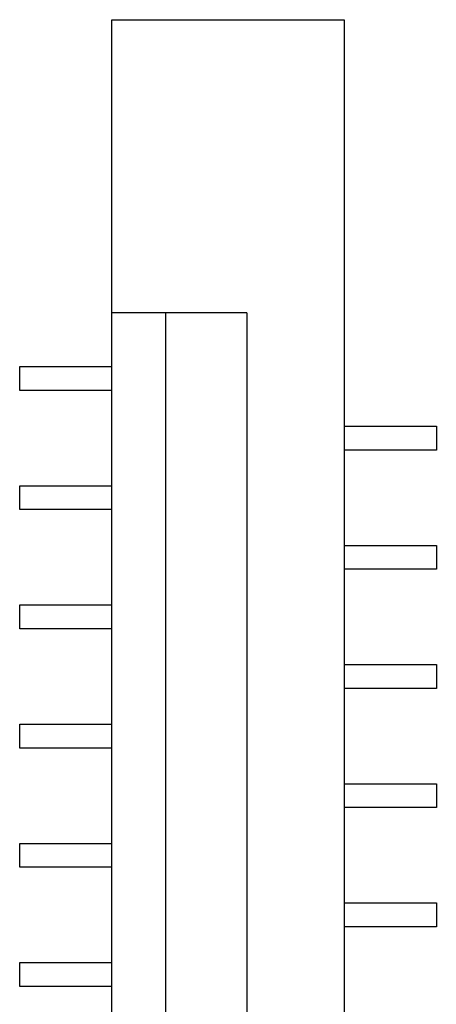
# Model space of a CAD drawing. Header units: millimetres. Extents: x 563 to 681, y 173 to 284.
# Tile 144 of 167: x 644.68 to 648.18, y 254.83 to 263.09. Entities that reach past the tile are written whole.
import ezdxf

# ---------------------------------------------------------------- set-up
doc = ezdxf.new("R2010")
doc.units = ezdxf.units.MM
doc.header["$LTSCALE"] = 30.734
doc.layers.get('0').update_dxf_attribs({"linetype": 'CONTINUOUS'})

msp = doc.modelspace()

# ---------------------------------------------------------------- linework, layer by layer
at = {"linetype": 'Continuous'}
for p, q in [((645.4556, 246.5738), (645.4556, 263.0938)), ((645.4556, 263.0938), (647.4056, 263.0938)), ((647.4056, 263.0938), (647.4056, 246.5738)), ((646.5895, 260.6338), (645.4556, 260.6338)), ((645.9051, 260.6338), (645.9051, 249.0338)), ((646.5895, 260.6338), (646.5895, 249.0338)), ((644.6806, 259.9838), (644.6806, 260.1838)), ((644.6806, 260.1838), (645.4556, 260.1838)), ((645.4556, 259.9838), (644.6806, 259.9838)), ((647.4056, 259.6838), (648.1806, 259.6838)), ((648.1806, 259.6838), (648.1806, 259.4838)), ((648.1806, 259.4838), (647.4056, 259.4838)), ((644.6806, 258.9838), (644.6806, 259.1838)), ((644.6806, 259.1838), (645.4556, 259.1838)), ((645.4556, 258.9838), (644.6806, 258.9838)), ((647.4056, 258.6838), (648.1806, 258.6838)), ((648.1806, 258.6838), (648.1806, 258.4838)), ((648.1806, 258.4838), (647.4056, 258.4838)), ((644.6806, 257.9838), (644.6806, 258.1838)), ((644.6806, 258.1838), (645.4556, 258.1838)), ((645.4556, 257.9838), (644.6806, 257.9838)), ((647.4056, 257.6838), (648.1806, 257.6838)), ((648.1806, 257.6838), (648.1806, 257.4838)), ((648.1806, 257.4838), (647.4056, 257.4838)), ((644.6806, 256.9838), (644.6806, 257.1838)), ((644.6806, 257.1838), (645.4556, 257.1838)), ((645.4556, 256.9838), (644.6806, 256.9838)), ((647.4056, 256.6838), (648.1806, 256.6838)), ((648.1806, 256.6838), (648.1806, 256.4838)), ((648.1806, 256.4838), (647.4056, 256.4838)), ((644.6806, 255.9838), (644.6806, 256.1838)), ((644.6806, 256.1838), (645.4556, 256.1838)), ((645.4556, 255.9838), (644.6806, 255.9838)), ((647.4056, 255.6838), (648.1806, 255.6838)), ((648.1806, 255.6838), (648.1806, 255.4838)), ((648.1806, 255.4838), (647.4056, 255.4838)), ((644.6806, 254.9838), (644.6806, 255.1838)), ((644.6806, 255.1838), (645.4556, 255.1838)), ((645.4556, 254.9838), (644.6806, 254.9838))]:
    msp.add_line(p, q, dxfattribs=at)

doc.saveas('drawing.dxf')
